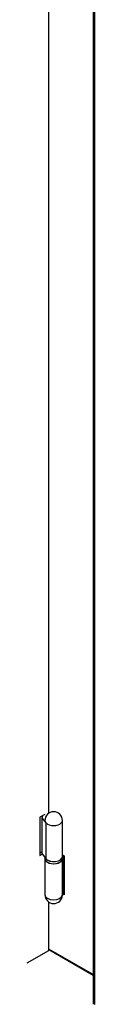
# Model space of a CAD drawing. Header units: inches. Extents: x 2 to 538, y -2 to 358.
# Tile 92 of 117: x 486.98 to 488.74, y 252.99 to 281.37. Entities that reach past the tile are written whole.
import ezdxf

# ---------------------------------------------------------------- set-up
doc = ezdxf.new("R2010")
doc.units = ezdxf.units.IN
doc.header["$MEASUREMENT"] = 0
for name, color, linetype in [('COM70875-2', 7, 'Continuous'), ('COM70890-2', 7, 'Continuous'), ('COM71141-3', 7, 'Continuous'), ('COM71142-4', 7, 'Continuous'), ('Default', 7, 'Continuous'), ('HNG14568', 7, 'Continuous'), ('HNG14568B', 7, 'Continuous'), ('HNG14568MH', 7, 'Continuous')]:
    doc.layers.add(name, color=color, linetype=linetype)

# ---------------------------------------------------------------- blocks, each defined once
blk = doc.blocks.new('SE6')
at = {"layer": 'COM70875-2', "color": 7, "linetype": 'Continuous'}
for p, q in [((487.813, 257.29), (487.86, 257.263)), ((487.86, 257.263), (487.86, 256.14)), ((487.86, 256.14), (487.819, 256.164)), ((487.86, 256.218), (487.834, 256.233)), ((488.694, 253.841), (487.42, 254.577))]:
    blk.add_line(p, q, dxfattribs=at)
at = {"layer": 'COM70890-2', "color": 7, "linetype": 'Continuous'}
blk.add_line((488.694, 253.817), (487.42, 254.553), dxfattribs=at)
at = {"layer": 'COM71141-3', "color": 7, "linetype": 'Continuous'}
for p, q in [((487.42, 258.495), (487.42, 283.706)), ((487.303, 258.458), (487.165, 258.379)), ((487.165, 258.379), (487.165, 257.277)), ((487.235, 258.389), (487.235, 258.42)), ((487.165, 257.354), (487.215, 257.383)), ((487.165, 257.277), (487.227, 257.313)), ((487.42, 254.54), (487.42, 255.933)), ((486.792, 254.178), (487.42, 254.54))]:
    blk.add_line(p, q, dxfattribs=at)
at = {"layer": 'COM71142-4', "color": 7, "linetype": 'Continuous'}
for p, q in [((488.694, 314.181), (488.694, 252.997)), ((488.736, 314.083), (488.736, 252.977))]:
    blk.add_line(p, q, dxfattribs=at)
blk.add_ellipse((488.837, 252.997), major_axis=(0.143, 0), ratio=0.57735, start_param=3.141593, end_param=3.272105, dxfattribs=at)
at = {"layer": 'HNG14568', "color": 7, "linetype": 'Continuous'}
for p, q in [((487.242, 258.396), (487.215, 258.365)), ((487.215, 258.365), (487.215, 257.328)), ((487.215, 258.365), (487.332, 258.221)), ((487.308, 258.285), (487.308, 258.283)), ((487.813, 257.246), (487.813, 258.285)), ((487.332, 258.221), (487.332, 257.184)), ((487.215, 257.328), (487.332, 257.184))]:
    blk.add_line(p, q, dxfattribs=at)
blk.add_arc((487.56, 258.285), 0.252, 0, 180, dxfattribs=at)
for centre, major_axis, start_param, end_param in [((487.56, 258.285), (-0.252, 0), 0, 3.141593), ((487.56, 258.283), (0.252, 0), 3.141593, 3.57969), ((487.56, 257.246), (-0.253, 0), 0.438097, 3.141593)]:
    blk.add_ellipse(centre, major_axis=major_axis, ratio=0.57735, start_param=start_param, end_param=end_param, dxfattribs=at)
at = {"layer": 'HNG14568B', "color": 7, "linetype": 'Continuous'}
for p, q in [((487.307, 257.214), (487.307, 257.182)), ((487.813, 257.182), (487.813, 257.246))]:
    blk.add_line(p, q, dxfattribs=at)
for centre, start_param, end_param in [((487.56, 257.182), 0, 3.141593), ((487.56, 257.246), 0.375218, 3.204472)]:
    blk.add_ellipse(centre, major_axis=(-0.253, 0), ratio=0.57735, start_param=start_param, end_param=end_param, dxfattribs=at)
at = {"layer": 'HNG14568MH', "color": 7, "linetype": 'Continuous'}
for p, q in [((487.308, 257.172), (487.308, 256.143)), ((487.811, 256.127), (487.811, 257.161)), ((487.835, 257.277), (487.813, 257.173)), ((487.845, 256.284), (487.845, 257.272)), ((487.845, 256.284), (487.811, 256.127))]:
    blk.add_line(p, q, dxfattribs=at)
blk.add_arc((487.56, 256.143), 0.253, 180, 358.2932, dxfattribs=at)
for centre, major_axis, start_param, end_param in [((487.56, 257.182), (0.252, 0), 3.141593, 6.15929), ((487.56, 256.143), (-0.252, 0), 0, 3.076533)]:
    blk.add_ellipse(centre, major_axis=major_axis, ratio=0.57735, start_param=start_param, end_param=end_param, dxfattribs=at)

msp = doc.modelspace()

# ---------------------------------------------------------------- block references
at = {"layer": 'Default'}
msp.add_blockref('SE6', (0, 0), dxfattribs=at)

doc.saveas('drawing.dxf')
